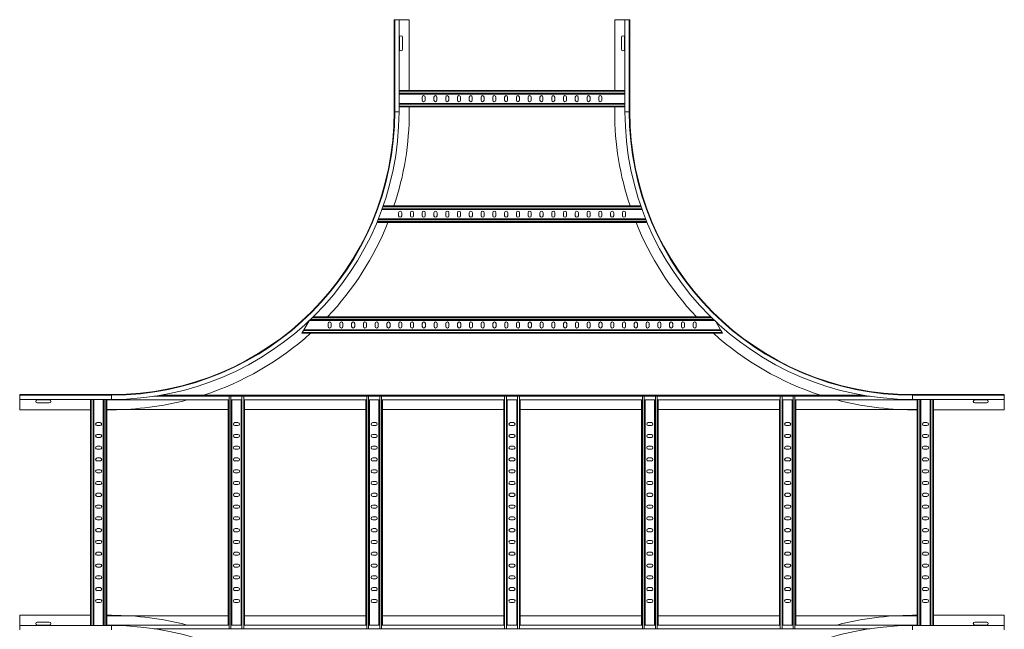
# Model space of a CAD drawing. Header units: millimetres. Extents: x -39 to 18998, y -9084 to 295.
# Tile 18 of 29: x 12263 to 14353, y -4902 to -3610. Entities that reach past the tile are written whole.
import ezdxf

# ---------------------------------------------------------------- set-up
doc = ezdxf.new("R2010")
doc.units = ezdxf.units.MM

msp = doc.modelspace()

# ---------------------------------------------------------------- linework, layer by layer
at = {"color": 7, "linetype": 'Continuous', "lineweight": 15}
for p, q in [((13058.2, -3804.6), (13058.2, -3609.6)), ((13059.3, -3609.6), (13058.2, -3609.6)), ((13059.3, -3609.6), (13059.3, -3804.6)), ((13068.4, -3609.6), (13059.3, -3609.6)), ((13068.4, -3804.6), (13068.4, -3609.6)), ((13090.2, -3609.6), (13068.4, -3609.6)), ((13090.2, -3759.6), (13090.2, -3609.6)), ((13526.2, -3759.6), (13526.2, -3609.6)), ((13526.2, -3609.6), (13548, -3609.6)), ((13548, -3609.6), (13548, -3804.6)), ((13548, -3609.6), (13557.1, -3609.6)), ((13557.1, -3804.6), (13557.1, -3609.6)), ((13557.1, -3609.6), (13558.2, -3609.6)), ((13558.2, -3804.6), (13558.2, -3609.6)), ((13069.5, -3646.8), (13069.5, -3672.3)), ((13076, -3672.3), (13076, -3646.8)), ((13540.5, -3646.8), (13540.5, -3672.3)), ((13547, -3672.3), (13547, -3646.8)), ((13068.4, -3759.6), (13548, -3759.6)), ((13068.4, -3767.1), (13548, -3767.1)), ((13117.5, -3773.8), (13117.5, -3780.3)), ((13124, -3780.3), (13124, -3773.8)), ((13142.5, -3773.8), (13142.5, -3780.3)), ((13149, -3780.3), (13149, -3773.8)), ((13167.5, -3773.8), (13167.5, -3780.3)), ((13174, -3780.3), (13174, -3773.8)), ((13192.5, -3773.8), (13192.5, -3780.3)), ((13199, -3780.3), (13199, -3773.8)), ((13217.5, -3773.8), (13217.5, -3780.3)), ((13224, -3780.3), (13224, -3773.8)), ((13242.5, -3773.8), (13242.5, -3780.3)), ((13249, -3780.3), (13249, -3773.8)), ((13267.5, -3773.8), (13267.5, -3780.3)), ((13274, -3780.3), (13274, -3773.8)), ((13292.5, -3773.8), (13292.5, -3780.3)), ((13299, -3780.3), (13299, -3773.8)), ((13317.5, -3773.8), (13317.5, -3780.3)), ((13324, -3780.3), (13324, -3773.8)), ((13342.5, -3773.8), (13342.5, -3780.3)), ((13349, -3780.3), (13349, -3773.8)), ((13367.5, -3773.8), (13367.5, -3780.3)), ((13374, -3780.3), (13374, -3773.8)), ((13392.5, -3773.8), (13392.5, -3780.3)), ((13399, -3780.3), (13399, -3773.8)), ((13417.5, -3773.8), (13417.5, -3780.3)), ((13424, -3780.3), (13424, -3773.8)), ((13442.5, -3773.8), (13442.5, -3780.3)), ((13449, -3780.3), (13449, -3773.8)), ((13467.5, -3773.8), (13467.5, -3780.3)), ((13474, -3780.3), (13474, -3773.8)), ((13492.5, -3773.8), (13492.5, -3780.3)), ((13499, -3780.3), (13499, -3773.8)), ((13068.4, -3787.1), (13548, -3787.1)), ((13068.4, -3794.6), (13548, -3794.6)), ((13090.2, -3804.6), (13090.2, -3794.6)), ((13526.2, -3804.6), (13526.2, -3794.6)), ((13584.3, -4012.1), (13032.1, -4012.1)), ((13581.7, -4004.6), (13034.7, -4004.6)), ((13592, -4032.1), (13024.4, -4032.1)), ((13067.6, -4018.8), (13067.6, -4025.3)), ((13074.1, -4025.3), (13074.1, -4018.8)), ((13092.6, -4018.8), (13092.6, -4025.3)), ((13099.1, -4025.3), (13099.1, -4018.8)), ((13117.6, -4018.8), (13117.6, -4025.3)), ((13124.1, -4025.3), (13124.1, -4018.8)), ((13142.6, -4018.8), (13142.6, -4025.3)), ((13149.1, -4025.3), (13149.1, -4018.8)), ((13167.6, -4018.8), (13167.6, -4025.3)), ((13174.1, -4025.3), (13174.1, -4018.8)), ((13192.6, -4018.8), (13192.6, -4025.3)), ((13199.1, -4025.3), (13199.1, -4018.8)), ((13217.6, -4018.8), (13217.6, -4025.3)), ((13224.1, -4025.3), (13224.1, -4018.8)), ((13242.6, -4018.8), (13242.6, -4025.3)), ((13249.1, -4025.3), (13249.1, -4018.8)), ((13267.6, -4018.8), (13267.6, -4025.3)), ((13274.1, -4025.3), (13274.1, -4018.8)), ((13292.6, -4018.8), (13292.6, -4025.3)), ((13299.1, -4025.3), (13299.1, -4018.8)), ((13317.6, -4018.8), (13317.6, -4025.3)), ((13324.1, -4025.3), (13324.1, -4018.8)), ((13342.6, -4018.8), (13342.6, -4025.3)), ((13349.1, -4025.3), (13349.1, -4018.8)), ((13367.6, -4018.8), (13367.6, -4025.3)), ((13374.1, -4025.3), (13374.1, -4018.8)), ((13392.6, -4018.8), (13392.6, -4025.3)), ((13399.1, -4025.3), (13399.1, -4018.8)), ((13417.6, -4018.8), (13417.6, -4025.3)), ((13424.1, -4025.3), (13424.1, -4018.8)), ((13442.6, -4018.8), (13442.6, -4025.3)), ((13449.1, -4025.3), (13449.1, -4018.8)), ((13467.6, -4018.8), (13467.6, -4025.3)), ((13474.1, -4025.3), (13474.1, -4018.8)), ((13492.6, -4018.8), (13492.6, -4025.3)), ((13499.1, -4025.3), (13499.1, -4018.8)), ((13517.6, -4018.8), (13517.6, -4025.3)), ((13524.1, -4025.3), (13524.1, -4018.8)), ((13542.6, -4018.8), (13542.6, -4025.3)), ((13549.1, -4025.3), (13549.1, -4018.8)), ((13595, -4039.6), (13021.4, -4039.6)), ((13730.2, -4239.6), (12886.2, -4239.6)), ((12877.4, -4248), (12866.4, -4267.1)), ((13738, -4247.1), (12878.4, -4247.1)), ((12917.8, -4260.3), (12917.8, -4253.8)), ((12924.3, -4253.8), (12924.3, -4260.3)), ((12942.8, -4260.3), (12942.8, -4253.8)), ((12949.3, -4253.8), (12949.3, -4260.3)), ((12967.8, -4260.3), (12967.8, -4253.8)), ((12974.3, -4253.8), (12974.3, -4260.3)), ((12992.8, -4260.3), (12992.8, -4253.8)), ((12999.3, -4253.8), (12999.3, -4260.3)), ((13017.8, -4260.3), (13017.8, -4253.8)), ((13024.3, -4253.8), (13024.3, -4260.3)), ((13042.8, -4260.3), (13042.8, -4253.8)), ((13049.3, -4253.8), (13049.3, -4260.3)), ((13067.8, -4253.8), (13067.8, -4260.3)), ((13074.3, -4260.3), (13074.3, -4253.8)), ((13092.8, -4253.8), (13092.8, -4260.3)), ((13099.3, -4260.3), (13099.3, -4253.8)), ((13117.8, -4253.8), (13117.8, -4260.3)), ((13124.3, -4260.3), (13124.3, -4253.8)), ((13142.8, -4253.8), (13142.8, -4260.3)), ((13149.3, -4260.3), (13149.3, -4253.8)), ((13167.8, -4253.8), (13167.8, -4260.3)), ((13174.3, -4260.3), (13174.3, -4253.8)), ((13192.8, -4253.8), (13192.8, -4260.3)), ((13199.3, -4260.3), (13199.3, -4253.8)), ((13217.8, -4253.8), (13217.8, -4260.3)), ((13224.3, -4260.3), (13224.3, -4253.8)), ((13242.8, -4253.8), (13242.8, -4260.3)), ((13249.3, -4260.3), (13249.3, -4253.8)), ((13267.8, -4253.8), (13267.8, -4260.3)), ((13274.3, -4260.3), (13274.3, -4253.8)), ((13292.8, -4253.8), (13292.8, -4260.3)), ((13299.3, -4260.3), (13299.3, -4253.8)), ((13317.8, -4253.8), (13317.8, -4260.3)), ((13324.3, -4260.3), (13324.3, -4253.8)), ((13342.8, -4253.8), (13342.8, -4260.3)), ((13349.3, -4260.3), (13349.3, -4253.8)), ((13367.8, -4253.8), (13367.8, -4260.3)), ((13374.3, -4260.3), (13374.3, -4253.8)), ((13392.8, -4253.8), (13392.8, -4260.3)), ((13399.3, -4260.3), (13399.3, -4253.8)), ((13417.8, -4253.8), (13417.8, -4260.3)), ((13424.3, -4260.3), (13424.3, -4253.8)), ((13442.8, -4253.8), (13442.8, -4260.3)), ((13449.3, -4260.3), (13449.3, -4253.8)), ((13467.8, -4253.8), (13467.8, -4260.3)), ((13474.3, -4260.3), (13474.3, -4253.8)), ((13492.8, -4253.8), (13492.8, -4260.3)), ((13499.3, -4260.3), (13499.3, -4253.8)), ((13517.8, -4253.8), (13517.8, -4260.3)), ((13524.3, -4260.3), (13524.3, -4253.8)), ((13542.8, -4253.8), (13542.8, -4260.3)), ((13549.3, -4260.3), (13549.3, -4253.8)), ((13567.8, -4260.3), (13567.8, -4253.8)), ((13574.3, -4253.8), (13574.3, -4260.3)), ((13592.8, -4260.3), (13592.8, -4253.8)), ((13599.3, -4253.8), (13599.3, -4260.3)), ((13617.8, -4260.3), (13617.8, -4253.8)), ((13624.3, -4253.8), (13624.3, -4260.3)), ((13642.8, -4260.3), (13642.8, -4253.8)), ((13649.3, -4253.8), (13649.3, -4260.3)), ((13667.8, -4260.3), (13667.8, -4253.8)), ((13674.3, -4253.8), (13674.3, -4260.3)), ((13692.8, -4260.3), (13692.8, -4253.8)), ((13699.3, -4253.8), (13699.3, -4260.3)), ((13750.7, -4267.1), (13740.6, -4249.5)), ((12862.1, -4274.6), (12863.1, -4272.8)), ((13755.1, -4274.6), (12862.1, -4274.6)), ((12863.1, -4272.8), (12865.4, -4268.9)), ((12865.4, -4268.9), (12866.4, -4267.1)), ((13750.7, -4267.1), (12866.4, -4267.1)), ((13750.7, -4267.1), (13751.8, -4268.9)), ((13751.8, -4268.9), (13754, -4272.8)), ((13754, -4272.8), (13755.1, -4274.6)), ((12458.2, -4404.6), (12263.2, -4404.6)), ((12263.2, -4405.7), (12263.2, -4404.6)), ((12458.2, -4405.7), (12263.2, -4405.7)), ((12263.2, -4414.8), (12263.2, -4405.7)), ((14053.6, -4405.8), (12562.8, -4405.8)), ((12706.1, -4408.1), (12707.5, -4408.1)), ((12707.5, -4408.1), (12711.4, -4408.1)), ((12711.4, -4408.1), (12712.8, -4408.1)), ((12733.6, -4408.1), (12735, -4408.1)), ((12735, -4408.1), (12738.9, -4408.1)), ((12738.9, -4408.1), (12740.3, -4408.1)), ((12998.6, -4408.1), (13000, -4408.1)), ((13000, -4408.1), (13003.9, -4408.1)), ((13003.9, -4408.1), (13005.3, -4408.1)), ((13026.1, -4408.1), (13027.5, -4408.1)), ((13027.5, -4408.1), (13031.4, -4408.1)), ((13031.4, -4408.1), (13032.8, -4408.1)), ((13291.1, -4408.1), (13292.5, -4408.1)), ((13292.5, -4408.1), (13296.4, -4408.1)), ((13296.4, -4408.1), (13297.8, -4408.1)), ((13318.6, -4408.1), (13320, -4408.1)), ((13320, -4408.1), (13323.9, -4408.1)), ((13323.9, -4408.1), (13325.3, -4408.1)), ((13583.6, -4408.1), (13585, -4408.1)), ((13585, -4408.1), (13588.9, -4408.1)), ((13588.9, -4408.1), (13590.3, -4408.1)), ((13611.1, -4408.1), (13612.5, -4408.1)), ((13612.5, -4408.1), (13616.4, -4408.1)), ((13616.4, -4408.1), (13617.8, -4408.1)), ((13876.1, -4408.1), (13877.5, -4408.1)), ((13877.5, -4408.1), (13881.4, -4408.1)), ((13881.4, -4408.1), (13882.8, -4408.1)), ((13903.6, -4408.1), (13905, -4408.1)), ((13905, -4408.1), (13908.9, -4408.1)), ((13908.9, -4408.1), (13910.3, -4408.1)), ((14158.2, -4404.6), (14353.2, -4404.6)), ((14353.2, -4405.7), (14158.2, -4405.7)), ((14353.2, -4405.7), (14353.2, -4404.6)), ((14353.2, -4414.8), (14353.2, -4405.7)), ((12263.2, -4414.8), (12458.2, -4414.8)), ((12263.2, -4436.6), (12263.2, -4414.8)), ((12326, -4415.8), (12300.5, -4415.8)), ((12300.5, -4422.3), (12326, -4422.3)), ((12413.2, -4894.3), (12413.2, -4414.8)), ((12420.7, -4894.3), (12420.7, -4414.8)), ((12440.7, -4894.3), (12440.7, -4414.8)), ((12448.2, -4414.8), (12448.2, -4415.8)), ((12448.2, -4893.4), (12448.2, -4415.8)), ((12706.1, -4415.8), (12448.2, -4415.8)), ((12705.7, -4893.4), (12705.7, -4415.8)), ((12733.6, -4415.8), (12712.8, -4415.8)), ((12713.2, -4893.4), (12713.2, -4415.8)), ((12733.2, -4893.4), (12733.2, -4415.8)), ((12998.6, -4415.8), (12740.3, -4415.8)), ((12740.7, -4893.4), (12740.7, -4415.8)), ((12998.2, -4893.4), (12998.2, -4415.8)), ((13026.1, -4415.8), (13005.3, -4415.8)), ((13005.7, -4893.4), (13005.7, -4415.8)), ((13025.7, -4893.4), (13025.7, -4415.8)), ((13291.1, -4415.8), (13032.8, -4415.8)), ((13033.2, -4893.4), (13033.2, -4415.8)), ((13290.7, -4893.4), (13290.7, -4415.8)), ((13318.6, -4415.8), (13297.8, -4415.8)), ((13298.2, -4893.4), (13298.2, -4415.8)), ((13318.2, -4893.4), (13318.2, -4415.8)), ((13583.6, -4415.8), (13325.3, -4415.8)), ((13325.7, -4893.4), (13325.7, -4415.8)), ((13583.2, -4893.4), (13583.2, -4415.8)), ((13611.1, -4415.8), (13590.3, -4415.8)), ((13590.7, -4893.4), (13590.7, -4415.8)), ((13610.7, -4893.4), (13610.7, -4415.8)), ((13876.1, -4415.8), (13617.8, -4415.8)), ((13618.2, -4893.4), (13618.2, -4415.8)), ((13875.7, -4893.4), (13875.7, -4415.8)), ((13903.6, -4415.8), (13882.8, -4415.8)), ((13883.2, -4893.4), (13883.2, -4415.8)), ((13903.2, -4893.4), (13903.2, -4415.8)), ((14168.2, -4415.8), (13910.3, -4415.8)), ((13910.7, -4893.4), (13910.7, -4415.8)), ((14158.2, -4414.8), (14353.2, -4414.8)), ((14168.2, -4414.8), (14168.2, -4415.8)), ((14168.2, -4893.4), (14168.2, -4415.8)), ((14175.7, -4894.3), (14175.7, -4414.8)), ((14195.7, -4894.3), (14195.7, -4414.8)), ((14203.2, -4894.3), (14203.2, -4414.8)), ((14316, -4415.8), (14290.5, -4415.8)), ((14290.5, -4422.3), (14316, -4422.3)), ((14353.2, -4436.6), (14353.2, -4414.8)), ((12413.2, -4436.6), (12263.2, -4436.6)), ((12705.7, -4435.8), (12448.2, -4435.8)), ((12458.2, -4436.6), (12448.2, -4436.6)), ((12998.2, -4435.8), (12740.7, -4435.8)), ((13290.7, -4435.8), (13033.2, -4435.8)), ((13583.2, -4435.8), (13325.7, -4435.8)), ((13875.7, -4435.8), (13618.2, -4435.8)), ((14168.2, -4435.8), (13910.7, -4435.8)), ((14158.2, -4436.6), (14168.2, -4436.6)), ((14203.2, -4436.6), (14353.2, -4436.6)), ((12434, -4463.8), (12427.5, -4463.8)), ((12427.5, -4470.3), (12434, -4470.3)), ((12726.5, -4463.8), (12720, -4463.8)), ((12720, -4470.3), (12726.5, -4470.3)), ((13019, -4463.8), (13012.5, -4463.8)), ((13012.5, -4470.3), (13019, -4470.3)), ((13311.5, -4463.8), (13305, -4463.8)), ((13305, -4470.3), (13311.5, -4470.3)), ((13604, -4463.8), (13597.5, -4463.8)), ((13597.5, -4470.3), (13604, -4470.3)), ((13896.5, -4463.8), (13890, -4463.8)), ((13890, -4470.3), (13896.5, -4470.3)), ((14189, -4463.8), (14182.5, -4463.8)), ((14182.5, -4470.3), (14189, -4470.3)), ((12434, -4488.8), (12427.5, -4488.8)), ((12726.5, -4488.8), (12720, -4488.8)), ((13019, -4488.8), (13012.5, -4488.8)), ((13311.5, -4488.8), (13305, -4488.8)), ((13604, -4488.8), (13597.5, -4488.8)), ((13896.5, -4488.8), (13890, -4488.8)), ((14189, -4488.8), (14182.5, -4488.8)), ((12427.5, -4495.3), (12434, -4495.3)), ((12434, -4513.8), (12427.5, -4513.8)), ((12720, -4495.3), (12726.5, -4495.3)), ((12726.5, -4513.8), (12720, -4513.8)), ((13012.5, -4495.3), (13019, -4495.3)), ((13019, -4513.8), (13012.5, -4513.8)), ((13305, -4495.3), (13311.5, -4495.3)), ((13311.5, -4513.8), (13305, -4513.8)), ((13597.5, -4495.3), (13604, -4495.3)), ((13604, -4513.8), (13597.5, -4513.8)), ((13890, -4495.3), (13896.5, -4495.3)), ((13896.5, -4513.8), (13890, -4513.8)), ((14182.5, -4495.3), (14189, -4495.3)), ((14189, -4513.8), (14182.5, -4513.8)), ((12427.5, -4520.3), (12434, -4520.3)), ((12720, -4520.3), (12726.5, -4520.3)), ((13012.5, -4520.3), (13019, -4520.3)), ((13305, -4520.3), (13311.5, -4520.3)), ((13597.5, -4520.3), (13604, -4520.3)), ((13890, -4520.3), (13896.5, -4520.3)), ((14182.5, -4520.3), (14189, -4520.3)), ((12434, -4538.8), (12427.5, -4538.8)), ((12427.5, -4545.3), (12434, -4545.3)), ((12726.5, -4538.8), (12720, -4538.8)), ((12720, -4545.3), (12726.5, -4545.3)), ((13019, -4538.8), (13012.5, -4538.8)), ((13012.5, -4545.3), (13019, -4545.3)), ((13311.5, -4538.8), (13305, -4538.8)), ((13305, -4545.3), (13311.5, -4545.3)), ((13604, -4538.8), (13597.5, -4538.8)), ((13597.5, -4545.3), (13604, -4545.3)), ((13896.5, -4538.8), (13890, -4538.8)), ((13890, -4545.3), (13896.5, -4545.3)), ((14189, -4538.8), (14182.5, -4538.8)), ((14182.5, -4545.3), (14189, -4545.3)), ((12434, -4563.8), (12427.5, -4563.8)), ((12427.5, -4570.3), (12434, -4570.3)), ((12726.5, -4563.8), (12720, -4563.8)), ((12720, -4570.3), (12726.5, -4570.3)), ((13019, -4563.8), (13012.5, -4563.8)), ((13012.5, -4570.3), (13019, -4570.3)), ((13311.5, -4563.8), (13305, -4563.8)), ((13305, -4570.3), (13311.5, -4570.3)), ((13604, -4563.8), (13597.5, -4563.8)), ((13597.5, -4570.3), (13604, -4570.3)), ((13896.5, -4563.8), (13890, -4563.8)), ((13890, -4570.3), (13896.5, -4570.3)), ((14189, -4563.8), (14182.5, -4563.8)), ((14182.5, -4570.3), (14189, -4570.3)), ((12434, -4588.8), (12427.5, -4588.8)), ((12427.5, -4595.3), (12434, -4595.3)), ((12726.5, -4588.8), (12720, -4588.8)), ((12720, -4595.3), (12726.5, -4595.3)), ((13019, -4588.8), (13012.5, -4588.8)), ((13012.5, -4595.3), (13019, -4595.3)), ((13311.5, -4588.8), (13305, -4588.8)), ((13305, -4595.3), (13311.5, -4595.3)), ((13604, -4588.8), (13597.5, -4588.8)), ((13597.5, -4595.3), (13604, -4595.3)), ((13896.5, -4588.8), (13890, -4588.8)), ((13890, -4595.3), (13896.5, -4595.3)), ((14189, -4588.8), (14182.5, -4588.8)), ((14182.5, -4595.3), (14189, -4595.3)), ((12434, -4613.8), (12427.5, -4613.8)), ((12726.5, -4613.8), (12720, -4613.8)), ((13019, -4613.8), (13012.5, -4613.8)), ((13311.5, -4613.8), (13305, -4613.8)), ((13604, -4613.8), (13597.5, -4613.8)), ((13896.5, -4613.8), (13890, -4613.8)), ((14189, -4613.8), (14182.5, -4613.8)), ((12427.5, -4620.3), (12434, -4620.3)), ((12434, -4638.8), (12427.5, -4638.8)), ((12720, -4620.3), (12726.5, -4620.3)), ((12726.5, -4638.8), (12720, -4638.8)), ((13012.5, -4620.3), (13019, -4620.3)), ((13019, -4638.8), (13012.5, -4638.8)), ((13305, -4620.3), (13311.5, -4620.3)), ((13311.5, -4638.8), (13305, -4638.8)), ((13597.5, -4620.3), (13604, -4620.3)), ((13604, -4638.8), (13597.5, -4638.8)), ((13890, -4620.3), (13896.5, -4620.3)), ((13896.5, -4638.8), (13890, -4638.8)), ((14182.5, -4620.3), (14189, -4620.3)), ((14189, -4638.8), (14182.5, -4638.8)), ((12427.5, -4645.3), (12434, -4645.3)), ((12720, -4645.3), (12726.5, -4645.3)), ((13012.5, -4645.3), (13019, -4645.3)), ((13305, -4645.3), (13311.5, -4645.3)), ((13597.5, -4645.3), (13604, -4645.3)), ((13890, -4645.3), (13896.5, -4645.3)), ((14182.5, -4645.3), (14189, -4645.3)), ((12434, -4663.8), (12427.5, -4663.8)), ((12427.5, -4670.3), (12434, -4670.3)), ((12726.5, -4663.8), (12720, -4663.8)), ((12720, -4670.3), (12726.5, -4670.3)), ((13019, -4663.8), (13012.5, -4663.8)), ((13012.5, -4670.3), (13019, -4670.3)), ((13311.5, -4663.8), (13305, -4663.8)), ((13305, -4670.3), (13311.5, -4670.3)), ((13604, -4663.8), (13597.5, -4663.8)), ((13597.5, -4670.3), (13604, -4670.3)), ((13896.5, -4663.8), (13890, -4663.8)), ((13890, -4670.3), (13896.5, -4670.3)), ((14189, -4663.8), (14182.5, -4663.8)), ((14182.5, -4670.3), (14189, -4670.3)), ((12434, -4688.8), (12427.5, -4688.8)), ((12427.5, -4695.3), (12434, -4695.3)), ((12726.5, -4688.8), (12720, -4688.8)), ((12720, -4695.3), (12726.5, -4695.3)), ((13019, -4688.8), (13012.5, -4688.8)), ((13012.5, -4695.3), (13019, -4695.3)), ((13311.5, -4688.8), (13305, -4688.8)), ((13305, -4695.3), (13311.5, -4695.3)), ((13604, -4688.8), (13597.5, -4688.8)), ((13597.5, -4695.3), (13604, -4695.3)), ((13896.5, -4688.8), (13890, -4688.8)), ((13890, -4695.3), (13896.5, -4695.3)), ((14189, -4688.8), (14182.5, -4688.8)), ((14182.5, -4695.3), (14189, -4695.3)), ((12434, -4713.8), (12427.5, -4713.8)), ((12427.5, -4720.3), (12434, -4720.3)), ((12726.5, -4713.8), (12720, -4713.8)), ((12720, -4720.3), (12726.5, -4720.3)), ((13019, -4713.8), (13012.5, -4713.8)), ((13012.5, -4720.3), (13019, -4720.3)), ((13311.5, -4713.8), (13305, -4713.8)), ((13305, -4720.3), (13311.5, -4720.3)), ((13604, -4713.8), (13597.5, -4713.8)), ((13597.5, -4720.3), (13604, -4720.3)), ((13896.5, -4713.8), (13890, -4713.8)), ((13890, -4720.3), (13896.5, -4720.3)), ((14189, -4713.8), (14182.5, -4713.8)), ((14182.5, -4720.3), (14189, -4720.3)), ((12434, -4738.8), (12427.5, -4738.8)), ((12726.5, -4738.8), (12720, -4738.8)), ((13019, -4738.8), (13012.5, -4738.8)), ((13311.5, -4738.8), (13305, -4738.8)), ((13604, -4738.8), (13597.5, -4738.8)), ((13896.5, -4738.8), (13890, -4738.8)), ((14189, -4738.8), (14182.5, -4738.8)), ((12427.5, -4745.3), (12434, -4745.3)), ((12434, -4763.8), (12427.5, -4763.8)), ((12720, -4745.3), (12726.5, -4745.3)), ((12726.5, -4763.8), (12720, -4763.8)), ((13012.5, -4745.3), (13019, -4745.3)), ((13019, -4763.8), (13012.5, -4763.8)), ((13305, -4745.3), (13311.5, -4745.3)), ((13311.5, -4763.8), (13305, -4763.8)), ((13597.5, -4745.3), (13604, -4745.3)), ((13604, -4763.8), (13597.5, -4763.8)), ((13890, -4745.3), (13896.5, -4745.3)), ((13896.5, -4763.8), (13890, -4763.8)), ((14182.5, -4745.3), (14189, -4745.3)), ((14189, -4763.8), (14182.5, -4763.8)), ((12427.5, -4770.3), (12434, -4770.3)), ((12720, -4770.3), (12726.5, -4770.3)), ((13012.5, -4770.3), (13019, -4770.3)), ((13305, -4770.3), (13311.5, -4770.3)), ((13597.5, -4770.3), (13604, -4770.3)), ((13890, -4770.3), (13896.5, -4770.3)), ((14182.5, -4770.3), (14189, -4770.3)), ((12434, -4788.8), (12427.5, -4788.8)), ((12427.5, -4795.3), (12434, -4795.3)), ((12726.5, -4788.8), (12720, -4788.8)), ((12720, -4795.3), (12726.5, -4795.3)), ((13019, -4788.8), (13012.5, -4788.8)), ((13012.5, -4795.3), (13019, -4795.3)), ((13311.5, -4788.8), (13305, -4788.8)), ((13305, -4795.3), (13311.5, -4795.3)), ((13604, -4788.8), (13597.5, -4788.8)), ((13597.5, -4795.3), (13604, -4795.3)), ((13896.5, -4788.8), (13890, -4788.8)), ((13890, -4795.3), (13896.5, -4795.3)), ((14189, -4788.8), (14182.5, -4788.8)), ((14182.5, -4795.3), (14189, -4795.3)), ((12434, -4813.8), (12427.5, -4813.8)), ((12427.5, -4820.3), (12434, -4820.3)), ((12726.5, -4813.8), (12720, -4813.8)), ((12720, -4820.3), (12726.5, -4820.3)), ((13019, -4813.8), (13012.5, -4813.8)), ((13012.5, -4820.3), (13019, -4820.3)), ((13311.5, -4813.8), (13305, -4813.8)), ((13305, -4820.3), (13311.5, -4820.3)), ((13604, -4813.8), (13597.5, -4813.8)), ((13597.5, -4820.3), (13604, -4820.3)), ((13896.5, -4813.8), (13890, -4813.8)), ((13890, -4820.3), (13896.5, -4820.3)), ((14189, -4813.8), (14182.5, -4813.8)), ((14182.5, -4820.3), (14189, -4820.3)), ((12434, -4838.8), (12427.5, -4838.8)), ((12427.5, -4845.3), (12434, -4845.3)), ((12726.5, -4838.8), (12720, -4838.8)), ((12720, -4845.3), (12726.5, -4845.3)), ((13019, -4838.8), (13012.5, -4838.8)), ((13012.5, -4845.3), (13019, -4845.3)), ((13311.5, -4838.8), (13305, -4838.8)), ((13305, -4845.3), (13311.5, -4845.3)), ((13604, -4838.8), (13597.5, -4838.8)), ((13597.5, -4845.3), (13604, -4845.3)), ((13896.5, -4838.8), (13890, -4838.8)), ((13890, -4845.3), (13896.5, -4845.3)), ((14189, -4838.8), (14182.5, -4838.8)), ((14182.5, -4845.3), (14189, -4845.3)), ((12413.2, -4872.6), (12263.2, -4872.6)), ((12263.2, -4872.6), (12263.2, -4894.3)), ((12326, -4886.8), (12300.5, -4886.8)), ((12458.2, -4872.6), (12448.2, -4872.6)), ((12448.2, -4873.4), (12705.7, -4873.4)), ((12740.7, -4873.4), (12998.2, -4873.4)), ((13033.2, -4873.4), (13290.7, -4873.4)), ((13325.7, -4873.4), (13583.2, -4873.4)), ((13618.2, -4873.4), (13875.7, -4873.4)), ((13910.7, -4873.4), (14168.2, -4873.4)), ((14158.2, -4872.6), (14168.2, -4872.6)), ((14203.2, -4872.6), (14353.2, -4872.6)), ((14316, -4886.8), (14290.5, -4886.8)), ((14353.2, -4872.6), (14353.2, -4894.3)), ((12458.2, -4894.3), (12263.2, -4894.3)), ((12263.2, -4894.3), (12263.2, -4903.4)), ((12300.5, -4893.3), (12326, -4893.3)), ((12448.2, -4894.3), (12448.2, -4893.4)), ((12448.2, -4893.4), (12706.1, -4893.4)), ((12706.1, -4901.1), (12707.5, -4901.1)), ((12707.5, -4901.1), (12711.4, -4901.1)), ((12711.4, -4901.1), (12712.8, -4901.1)), ((12712.8, -4893.4), (12733.6, -4893.4)), ((12733.6, -4901.1), (12735, -4901.1)), ((12735, -4901.1), (12738.9, -4901.1)), ((12738.9, -4901.1), (12740.3, -4901.1)), ((12740.3, -4893.4), (12998.6, -4893.4)), ((12998.6, -4901.1), (13000, -4901.1)), ((13000, -4901.1), (13003.9, -4901.1)), ((13003.9, -4901.1), (13005.3, -4901.1)), ((13005.3, -4893.4), (13026.1, -4893.4)), ((13026.1, -4901.1), (13027.5, -4901.1)), ((13027.5, -4901.1), (13031.4, -4901.1)), ((13031.4, -4901.1), (13032.8, -4901.1)), ((13032.8, -4893.4), (13291.1, -4893.4)), ((13291.1, -4901.1), (13292.5, -4901.1)), ((13292.5, -4901.1), (13296.4, -4901.1)), ((13296.4, -4901.1), (13297.8, -4901.1)), ((13297.8, -4893.4), (13318.6, -4893.4)), ((13318.6, -4901.1), (13320, -4901.1)), ((13320, -4901.1), (13323.9, -4901.1)), ((13323.9, -4901.1), (13325.3, -4901.1)), ((13325.3, -4893.4), (13583.6, -4893.4)), ((13583.6, -4901.1), (13585, -4901.1)), ((13585, -4901.1), (13588.9, -4901.1)), ((13588.9, -4901.1), (13590.3, -4901.1)), ((13590.3, -4893.4), (13611.1, -4893.4)), ((13611.1, -4901.1), (13612.5, -4901.1)), ((13612.5, -4901.1), (13616.4, -4901.1)), ((13616.4, -4901.1), (13617.8, -4901.1)), ((13617.8, -4893.4), (13876.1, -4893.4)), ((13876.1, -4901.1), (13877.5, -4901.1)), ((13877.5, -4901.1), (13881.4, -4901.1)), ((13881.4, -4901.1), (13882.8, -4901.1)), ((13882.8, -4893.4), (13903.6, -4893.4)), ((13903.6, -4901.1), (13905, -4901.1)), ((13905, -4901.1), (13908.9, -4901.1)), ((13908.9, -4901.1), (13910.3, -4901.1)), ((13910.3, -4893.4), (14168.2, -4893.4)), ((14353.2, -4894.3), (14158.2, -4894.3)), ((14168.2, -4894.3), (14168.2, -4893.4)), ((14290.5, -4893.3), (14316, -4893.3)), ((14353.2, -4894.3), (14353.2, -4903.4))]:
    msp.add_line(p, q, dxfattribs=at)
at = {"color": 8, "linetype": 'Continuous', "lineweight": 0}
for p, q in [((13068.4, -3761.4), (13548, -3761.4)), ((13068.4, -3765.3), (13548, -3765.3)), ((13068.4, -3788.9), (13548, -3788.9)), ((13068.4, -3792.8), (13548, -3792.8)), ((13059.3, -3804.6), (13058.2, -3804.6)), ((13068.4, -3804.6), (13059.3, -3804.6)), ((13548, -3804.6), (13557.1, -3804.6)), ((13557.1, -3804.6), (13558.2, -3804.6)), ((13583.7, -4010.3), (13032.7, -4010.3)), ((13582.3, -4006.4), (13034.1, -4006.4)), ((13594.3, -4037.8), (13022.1, -4037.8)), ((13592.7, -4033.9), (13023.7, -4033.9)), ((13732.1, -4241.4), (12884.3, -4241.4)), ((13736.1, -4245.3), (12880.3, -4245.3)), ((13754, -4272.8), (12863.1, -4272.8)), ((13751.8, -4268.9), (12865.4, -4268.9)), ((12458.2, -4405.7), (12458.2, -4404.6)), ((12458.2, -4414.8), (12458.2, -4405.7)), ((12706.1, -4408.2), (12547.9, -4408.2)), ((12707.5, -4901.1), (12707.5, -4408.1)), ((12711.4, -4901.1), (12711.4, -4408.1)), ((12733.6, -4408.2), (12712.8, -4408.2)), ((12735, -4901.1), (12735, -4408.1)), ((12738.9, -4901.1), (12738.9, -4408.1)), ((12998.6, -4408.2), (12740.3, -4408.2)), ((13000, -4901.1), (13000, -4408.1)), ((13003.9, -4901.1), (13003.9, -4408.1)), ((13026.1, -4408.2), (13005.3, -4408.2)), ((13027.5, -4901.1), (13027.5, -4408.1)), ((13031.4, -4901.1), (13031.4, -4408.1)), ((13291.1, -4408.2), (13032.8, -4408.2)), ((13292.5, -4901.1), (13292.5, -4408.1)), ((13296.4, -4901.1), (13296.4, -4408.1)), ((13318.6, -4408.2), (13297.8, -4408.2)), ((13320, -4901.1), (13320, -4408.1)), ((13323.9, -4901.1), (13323.9, -4408.1)), ((13583.6, -4408.2), (13325.3, -4408.2)), ((13585, -4901.1), (13585, -4408.1)), ((13588.9, -4901.1), (13588.9, -4408.1)), ((13611.1, -4408.2), (13590.3, -4408.2)), ((13612.5, -4901.1), (13612.5, -4408.1)), ((13616.4, -4901.1), (13616.4, -4408.1)), ((13876.1, -4408.2), (13617.8, -4408.2)), ((13877.5, -4901.1), (13877.5, -4408.1)), ((13881.4, -4901.1), (13881.4, -4408.1)), ((13903.6, -4408.2), (13882.8, -4408.2)), ((13905, -4901.1), (13905, -4408.1)), ((13908.9, -4901.1), (13908.9, -4408.1)), ((14068.5, -4408.2), (13910.3, -4408.2)), ((14158.2, -4405.7), (14158.2, -4404.6)), ((14158.2, -4414.8), (14158.2, -4405.7)), ((12415, -4894.3), (12415, -4414.8)), ((12418.9, -4894.3), (12418.9, -4414.8)), ((12442.5, -4894.3), (12442.5, -4414.8)), ((12446.4, -4894.3), (12446.4, -4414.8)), ((14170, -4894.3), (14170, -4414.8)), ((14173.9, -4894.3), (14173.9, -4414.8)), ((14197.5, -4894.3), (14197.5, -4414.8)), ((14201.4, -4894.3), (14201.4, -4414.8)), ((12458.2, -4894.3), (12458.2, -4903.4)), ((12547.9, -4901), (12706.1, -4901)), ((12712.8, -4901), (12733.6, -4901)), ((12740.3, -4901), (12998.6, -4901)), ((13005.3, -4901), (13026.1, -4901)), ((13032.8, -4901), (13291.1, -4901)), ((13297.8, -4901), (13318.6, -4901)), ((13325.3, -4901), (13583.6, -4901)), ((13590.3, -4901), (13611.1, -4901)), ((13617.8, -4901), (13876.1, -4901)), ((13882.8, -4901), (13903.6, -4901)), ((13910.3, -4901), (14068.5, -4901)), ((14158.2, -4894.3), (14158.2, -4903.4))]:
    msp.add_line(p, q, dxfattribs=at)
at = {"color": 7, "linetype": 'Continuous', "lineweight": 15}
for centre, radius, start, end in [((13072.7, -3646.8), 3.25, 0, 180), ((13543.7, -3646.8), 3.25, 0, 180), ((13072.7, -3672.3), 3.25, 180, 0), ((13543.7, -3672.3), 3.25, 180, 0), ((13120.7, -3773.8), 3.25, 0, 180), ((13120.7, -3780.3), 3.25, 180, 0), ((13145.7, -3773.8), 3.25, 0, 180), ((13145.7, -3780.3), 3.25, 180, 0), ((13170.7, -3773.8), 3.25, 0, 180), ((13170.7, -3780.3), 3.25, 180, 0), ((13195.7, -3773.8), 3.25, 0, 180), ((13195.7, -3780.3), 3.25, 180, 0), ((13220.7, -3773.8), 3.25, 0, 180), ((13220.7, -3780.3), 3.25, 180, 0), ((13245.7, -3773.8), 3.25, 0, 180), ((13245.7, -3780.3), 3.25, 180, 0), ((13270.7, -3773.8), 3.25, 0, 180), ((13270.7, -3780.3), 3.25, 180, 0), ((13295.7, -3773.8), 3.25, 0, 180), ((13295.7, -3780.3), 3.25, 180, 0), ((13320.7, -3773.8), 3.25, 0, 180), ((13320.7, -3780.3), 3.25, 180, 0), ((13345.7, -3773.8), 3.25, 0, 180), ((13345.7, -3780.3), 3.25, 180, 0), ((13370.7, -3773.8), 3.25, 0, 180), ((13370.7, -3780.3), 3.25, 180, 0), ((13395.7, -3773.8), 3.25, 0, 180), ((13395.7, -3780.3), 3.25, 180, 0), ((13420.7, -3773.8), 3.25, 0, 180), ((13420.7, -3780.3), 3.25, 180, 0), ((13445.7, -3773.8), 3.25, 360, 180), ((13445.7, -3780.3), 3.25, 180, 0), ((13470.7, -3773.8), 3.25, 0, 180), ((13470.7, -3780.3), 3.25, 180, 0), ((13495.7, -3773.8), 3.25, 0, 180), ((13495.7, -3780.3), 3.25, 180, 0), ((12458.2, -3804.6), 601.1, 270, 0), ((12458.2, -3804.6), 610.2, 270, 0), ((12458.2, -3804.6), 600, 270, 0), ((12458.2, -3804.6), 632, 341.5513, 0), ((14158.2, -3804.6), 632, 180, 198.4487), ((14158.2, -3804.6), 610.2, 180, 270), ((14158.2, -3804.6), 601.1, 180, 270), ((14158.2, -3804.6), 600, 180, 270), ((13070.8, -4018.8), 3.25, 0, 180), ((13070.8, -4025.3), 3.25, 180, 0), ((13095.8, -4018.8), 3.25, 0, 180), ((13095.8, -4025.3), 3.25, 180, 0), ((13120.8, -4018.8), 3.25, 0, 180), ((13120.8, -4025.3), 3.25, 180, 0), ((13145.8, -4018.8), 3.25, 0, 180), ((13145.8, -4025.3), 3.25, 180, 0), ((13170.8, -4018.8), 3.25, 0, 180), ((13170.8, -4025.3), 3.25, 180, 0), ((13195.8, -4018.8), 3.25, 0, 180), ((13195.8, -4025.3), 3.25, 180, 0), ((13220.8, -4018.8), 3.25, 0, 180), ((13220.8, -4025.3), 3.25, 180, 0), ((13245.8, -4018.8), 3.25, 0, 180), ((13245.8, -4025.3), 3.25, 180, 0), ((13270.8, -4018.8), 3.25, 0, 180), ((13270.8, -4025.3), 3.25, 180, 0), ((13295.8, -4018.8), 3.25, 0, 180), ((13295.8, -4025.3), 3.25, 180, 0), ((13320.8, -4018.8), 3.25, 0, 180), ((13320.8, -4025.3), 3.25, 180, 0), ((13345.8, -4018.8), 3.25, 0, 180), ((13345.8, -4025.3), 3.25, 180, 0), ((13370.8, -4018.8), 3.25, 0, 180), ((13370.8, -4025.3), 3.25, 180, 0), ((13395.8, -4018.8), 3.25, 0, 180), ((13395.8, -4025.3), 3.25, 180, 0), ((13420.8, -4018.8), 3.25, 0, 180), ((13420.8, -4025.3), 3.25, 180, 0), ((13445.8, -4018.8), 3.25, 0, 180), ((13445.8, -4025.3), 3.25, 180, 0), ((13470.8, -4018.8), 3.25, 0, 180), ((13470.8, -4025.3), 3.25, 180, 0), ((13495.8, -4018.8), 3.25, 0, 180), ((13495.8, -4025.3), 3.25, 180, 0), ((13520.8, -4018.8), 3.25, 0, 180), ((13520.8, -4025.3), 3.25, 180, 0), ((13545.8, -4018.8), 3.25, 0, 180), ((13545.8, -4025.3), 3.25, 180, 0), ((12458.2, -3804.6), 632, 316.505, 338.1711), ((14158.2, -3804.6), 632, 201.8289, 223.495), ((12921.1, -4253.8), 3.25, 0, 180), ((12921.1, -4260.3), 3.25, 180, 0), ((12946.1, -4253.8), 3.25, 0, 180), ((12946.1, -4260.3), 3.25, 180, 0), ((12971.1, -4253.8), 3.25, 0, 180), ((12971.1, -4260.3), 3.25, 180, 0), ((12996.1, -4253.8), 3.25, 0, 180), ((12996.1, -4260.3), 3.25, 180, 0), ((13021.1, -4253.8), 3.25, 0, 180), ((13021.1, -4260.3), 3.25, 180, 0), ((13046.1, -4253.8), 3.25, 0, 180), ((13046.1, -4260.3), 3.25, 180, 0), ((13071.1, -4253.8), 3.25, 0, 180), ((13071.1, -4260.3), 3.25, 180, 0), ((13096.1, -4253.8), 3.25, 0, 180), ((13096.1, -4260.3), 3.25, 180, 0), ((13121.1, -4253.8), 3.25, 0, 180), ((13121.1, -4260.3), 3.25, 180, 0), ((13146.1, -4253.8), 3.25, 0, 180), ((13146.1, -4260.3), 3.25, 180, 0), ((13171.1, -4253.8), 3.25, 0, 180), ((13171.1, -4260.3), 3.25, 180, 0), ((13196.1, -4253.8), 3.25, 0, 180), ((13196.1, -4260.3), 3.25, 180, 0), ((13221.1, -4253.8), 3.25, 0, 180), ((13221.1, -4260.3), 3.25, 180, 0), ((13246.1, -4253.8), 3.25, 0, 180), ((13246.1, -4260.3), 3.25, 180, 0), ((13271.1, -4253.8), 3.25, 0, 180), ((13271.1, -4260.3), 3.25, 180, 0), ((13296.1, -4253.8), 3.25, 0, 180), ((13296.1, -4260.3), 3.25, 180, 0), ((13321.1, -4253.8), 3.25, 0, 180), ((13321.1, -4260.3), 3.25, 180, 0), ((13346.1, -4253.8), 3.25, 0, 180), ((13346.1, -4260.3), 3.25, 180, 0), ((13371.1, -4253.8), 3.25, 0, 180), ((13371.1, -4260.3), 3.25, 180, 0), ((13396.1, -4253.8), 3.25, 0, 180), ((13396.1, -4260.3), 3.25, 180, 0), ((13421.1, -4253.8), 3.25, 0, 180), ((13421.1, -4260.3), 3.25, 180, 0), ((13446.1, -4253.8), 3.25, 0, 180), ((13446.1, -4260.3), 3.25, 180, 0), ((13471.1, -4253.8), 3.25, 0, 180), ((13471.1, -4260.3), 3.25, 180, 0), ((13496.1, -4253.8), 3.25, 0, 180), ((13496.1, -4260.3), 3.25, 180, 0), ((13521.1, -4253.8), 3.25, 0, 180), ((13521.1, -4260.3), 3.25, 180, 0), ((13546.1, -4253.8), 3.25, 0, 180), ((13546.1, -4260.3), 3.25, 180, 0), ((13571.1, -4253.8), 3.25, 0, 180), ((13571.1, -4260.3), 3.25, 180, 0), ((13596.1, -4253.8), 3.25, 0, 180), ((13596.1, -4260.3), 3.25, 180, 0), ((13621.1, -4253.8), 3.25, 0, 180), ((13621.1, -4260.3), 3.25, 180, 0), ((13646.1, -4253.8), 3.25, 0, 180), ((13646.1, -4260.3), 3.25, 180, 0), ((13671.1, -4253.8), 3.25, 0, 180), ((13671.1, -4260.3), 3.25, 180, 0), ((13696.1, -4253.8), 3.25, 0, 180), ((13696.1, -4260.3), 3.25, 180, 0), ((12458.2, -3804.6), 632, 287.9612, 311.9549), ((14158.2, -3804.6), 632, 228.0451, 252.0388), ((12300.5, -4419.1), 3.25, 90, 270), ((12326, -4419.1), 3.25, 270, 90), ((12458.2, -3804.6), 632, 270, 284.7404), ((14158.2, -3804.6), 632, 255.2596, 270), ((14290.5, -4419.1), 3.25, 90, 270), ((14316, -4419.1), 3.25, 270, 90), ((12427.5, -4467.1), 3.25, 90, 270), ((12434, -4467.1), 3.25, 270, 90), ((12720, -4467.1), 3.25, 90, 270), ((12726.5, -4467.1), 3.25, 270, 90), ((13012.5, -4467.1), 3.25, 90, 270), ((13019, -4467.1), 3.25, 270, 90), ((13305, -4467.1), 3.25, 90, 270), ((13311.5, -4467.1), 3.25, 270, 90), ((13597.5, -4467.1), 3.25, 90, 270), ((13604, -4467.1), 3.25, 270, 90), ((13890, -4467.1), 3.25, 90, 270), ((13896.5, -4467.1), 3.25, 270, 90), ((14182.5, -4467.1), 3.25, 90, 270), ((14189, -4467.1), 3.25, 270, 90), ((12427.5, -4492.1), 3.25, 90, 270), ((12434, -4492.1), 3.25, 270, 90), ((12720, -4492.1), 3.25, 90, 270), ((12726.5, -4492.1), 3.25, 270, 90), ((13012.5, -4492.1), 3.25, 90, 270), ((13019, -4492.1), 3.25, 270, 90), ((13305, -4492.1), 3.25, 90, 270), ((13311.5, -4492.1), 3.25, 270, 90), ((13597.5, -4492.1), 3.25, 90, 270), ((13604, -4492.1), 3.25, 270, 90), ((13890, -4492.1), 3.25, 90, 270), ((13896.5, -4492.1), 3.25, 270, 90), ((14182.5, -4492.1), 3.25, 90, 270), ((14189, -4492.1), 3.25, 270, 90), ((12427.5, -4517.1), 3.25, 90, 270), ((12434, -4517.1), 3.25, 270, 90), ((12720, -4517.1), 3.25, 90, 270), ((12726.5, -4517.1), 3.25, 270, 90), ((13012.5, -4517.1), 3.25, 90, 270), ((13019, -4517.1), 3.25, 270, 90), ((13305, -4517.1), 3.25, 90, 270), ((13311.5, -4517.1), 3.25, 270, 90), ((13597.5, -4517.1), 3.25, 90, 270), ((13604, -4517.1), 3.25, 270, 90), ((13890, -4517.1), 3.25, 90, 270), ((13896.5, -4517.1), 3.25, 270, 90), ((14182.5, -4517.1), 3.25, 90, 270), ((14189, -4517.1), 3.25, 270, 90), ((12427.5, -4542.1), 3.25, 90, 270), ((12434, -4542.1), 3.25, 270, 90), ((12720, -4542.1), 3.25, 90, 270), ((12726.5, -4542.1), 3.25, 270, 90), ((13012.5, -4542.1), 3.25, 90, 270), ((13019, -4542.1), 3.25, 270, 90), ((13305, -4542.1), 3.25, 90, 270), ((13311.5, -4542.1), 3.25, 270, 90), ((13597.5, -4542.1), 3.25, 90, 270), ((13604, -4542.1), 3.25, 270, 90), ((13890, -4542.1), 3.25, 90, 270), ((13896.5, -4542.1), 3.25, 270, 90), ((14182.5, -4542.1), 3.25, 90, 270), ((14189, -4542.1), 3.25, 270, 90), ((12427.5, -4567.1), 3.25, 90, 270), ((12434, -4567.1), 3.25, 270, 90), ((12720, -4567.1), 3.25, 90, 270), ((12726.5, -4567.1), 3.25, 270, 90), ((13012.5, -4567.1), 3.25, 90, 270), ((13019, -4567.1), 3.25, 270, 90), ((13305, -4567.1), 3.25, 90, 270), ((13311.5, -4567.1), 3.25, 270, 90), ((13597.5, -4567.1), 3.25, 90, 270), ((13604, -4567.1), 3.25, 270, 90), ((13890, -4567.1), 3.25, 90, 270), ((13896.5, -4567.1), 3.25, 270, 90), ((14182.5, -4567.1), 3.25, 90, 270), ((14189, -4567.1), 3.25, 270, 90), ((12427.5, -4592.1), 3.25, 90, 270), ((12434, -4592.1), 3.25, 270, 90), ((12720, -4592.1), 3.25, 90, 270), ((12726.5, -4592.1), 3.25, 270, 90), ((13012.5, -4592.1), 3.25, 90, 270), ((13019, -4592.1), 3.25, 270, 90), ((13305, -4592.1), 3.25, 90, 270), ((13311.5, -4592.1), 3.25, 270, 90), ((13597.5, -4592.1), 3.25, 90, 270), ((13604, -4592.1), 3.25, 270, 90), ((13890, -4592.1), 3.25, 90, 270), ((13896.5, -4592.1), 3.25, 270, 90), ((14182.5, -4592.1), 3.25, 90, 270), ((14189, -4592.1), 3.25, 270, 90), ((12427.5, -4617.1), 3.25, 90, 270), ((12434, -4617.1), 3.25, 270, 90), ((12720, -4617.1), 3.25, 90, 270), ((12726.5, -4617.1), 3.25, 270, 90), ((13012.5, -4617.1), 3.25, 90, 270), ((13019, -4617.1), 3.25, 270, 90), ((13305, -4617.1), 3.25, 90, 270), ((13311.5, -4617.1), 3.25, 270, 90), ((13597.5, -4617.1), 3.25, 90, 270), ((13604, -4617.1), 3.25, 270, 90), ((13890, -4617.1), 3.25, 90, 270), ((13896.5, -4617.1), 3.25, 270, 90), ((14182.5, -4617.1), 3.25, 90, 270), ((14189, -4617.1), 3.25, 270, 90), ((12427.5, -4642.1), 3.25, 90, 270), ((12434, -4642.1), 3.25, 270, 90), ((12720, -4642.1), 3.25, 90, 270), ((12726.5, -4642.1), 3.25, 270, 90), ((13012.5, -4642.1), 3.25, 90, 270), ((13019, -4642.1), 3.25, 270, 90), ((13305, -4642.1), 3.25, 90, 270), ((13311.5, -4642.1), 3.25, 270, 90), ((13597.5, -4642.1), 3.25, 90, 270), ((13604, -4642.1), 3.25, 270, 90), ((13890, -4642.1), 3.25, 90, 270), ((13896.5, -4642.1), 3.25, 270, 90), ((14182.5, -4642.1), 3.25, 90, 270), ((14189, -4642.1), 3.25, 270, 90), ((12427.5, -4667.1), 3.25, 90, 270), ((12434, -4667.1), 3.25, 270, 90), ((12720, -4667.1), 3.25, 90, 270), ((12726.5, -4667.1), 3.25, 270, 90), ((13012.5, -4667.1), 3.25, 90, 270), ((13019, -4667.1), 3.25, 270, 90), ((13305, -4667.1), 3.25, 90, 270), ((13311.5, -4667.1), 3.25, 270, 90), ((13597.5, -4667.1), 3.25, 90, 270), ((13604, -4667.1), 3.25, 270, 90), ((13890, -4667.1), 3.25, 90, 270), ((13896.5, -4667.1), 3.25, 270, 90), ((14182.5, -4667.1), 3.25, 90, 270), ((14189, -4667.1), 3.25, 270, 90), ((12427.5, -4692.1), 3.25, 90, 270), ((12434, -4692.1), 3.25, 270, 90), ((12720, -4692.1), 3.25, 90, 270), ((12726.5, -4692.1), 3.25, 270, 90), ((13012.5, -4692.1), 3.25, 90, 270), ((13019, -4692.1), 3.25, 270, 90), ((13305, -4692.1), 3.25, 90, 270), ((13311.5, -4692.1), 3.25, 270, 90), ((13597.5, -4692.1), 3.25, 90, 270), ((13604, -4692.1), 3.25, 270, 90), ((13890, -4692.1), 3.25, 90, 270), ((13896.5, -4692.1), 3.25, 270, 90), ((14182.5, -4692.1), 3.25, 90, 270), ((14189, -4692.1), 3.25, 270, 90), ((12427.5, -4717.1), 3.25, 90, 270), ((12434, -4717.1), 3.25, 270, 90), ((12720, -4717.1), 3.25, 90, 270), ((12726.5, -4717.1), 3.25, 270, 90), ((13012.5, -4717.1), 3.25, 90, 270), ((13019, -4717.1), 3.25, 270, 90), ((13305, -4717.1), 3.25, 90, 270), ((13311.5, -4717.1), 3.25, 270, 90), ((13597.5, -4717.1), 3.25, 90, 270), ((13604, -4717.1), 3.25, 270, 90), ((13890, -4717.1), 3.25, 90, 270), ((13896.5, -4717.1), 3.25, 270, 90), ((14182.5, -4717.1), 3.25, 90, 270), ((14189, -4717.1), 3.25, 270, 90), ((12427.5, -4742.1), 3.25, 90, 270), ((12434, -4742.1), 3.25, 270, 90), ((12720, -4742.1), 3.25, 90, 270), ((12726.5, -4742.1), 3.25, 270, 90), ((13012.5, -4742.1), 3.25, 90, 270), ((13019, -4742.1), 3.25, 270, 90), ((13305, -4742.1), 3.25, 90, 270), ((13311.5, -4742.1), 3.25, 270, 90), ((13597.5, -4742.1), 3.25, 90, 270), ((13604, -4742.1), 3.25, 270, 90), ((13890, -4742.1), 3.25, 90, 270), ((13896.5, -4742.1), 3.25, 270, 90), ((14182.5, -4742.1), 3.25, 90, 270), ((14189, -4742.1), 3.25, 270, 90), ((12427.5, -4767.1), 3.25, 90, 270), ((12434, -4767.1), 3.25, 270, 90), ((12720, -4767.1), 3.25, 90, 270), ((12726.5, -4767.1), 3.25, 270, 90), ((13012.5, -4767.1), 3.25, 90, 270), ((13019, -4767.1), 3.25, 270, 90), ((13305, -4767.1), 3.25, 90, 270), ((13311.5, -4767.1), 3.25, 270, 90), ((13597.5, -4767.1), 3.25, 90, 270), ((13604, -4767.1), 3.25, 270, 90), ((13890, -4767.1), 3.25, 90, 270), ((13896.5, -4767.1), 3.25, 270, 90), ((14182.5, -4767.1), 3.25, 90, 270), ((14189, -4767.1), 3.25, 270, 90), ((12427.5, -4792.1), 3.25, 90, 270), ((12434, -4792.1), 3.25, 270, 90), ((12720, -4792.1), 3.25, 90, 270), ((12726.5, -4792.1), 3.25, 270, 90), ((13012.5, -4792.1), 3.25, 90, 270), ((13019, -4792.1), 3.25, 270, 90), ((13305, -4792.1), 3.25, 90, 270), ((13311.5, -4792.1), 3.25, 270, 90), ((13597.5, -4792.1), 3.25, 90, 270), ((13604, -4792.1), 3.25, 270, 90), ((13890, -4792.1), 3.25, 90, 270), ((13896.5, -4792.1), 3.25, 270, 90), ((14182.5, -4792.1), 3.25, 90, 270), ((14189, -4792.1), 3.25, 270, 90), ((12427.5, -4817.1), 3.25, 90, 270), ((12434, -4817.1), 3.25, 270, 90), ((12720, -4817.1), 3.25, 90, 270), ((12726.5, -4817.1), 3.25, 270, 90), ((13012.5, -4817.1), 3.25, 90, 270), ((13019, -4817.1), 3.25, 270, 90), ((13305, -4817.1), 3.25, 90, 270), ((13311.5, -4817.1), 3.25, 270, 90), ((13597.5, -4817.1), 3.25, 90, 270), ((13604, -4817.1), 3.25, 270, 90), ((13890, -4817.1), 3.25, 90, 270), ((13896.5, -4817.1), 3.25, 270, 90), ((14182.5, -4817.1), 3.25, 90, 270), ((14189, -4817.1), 3.25, 270, 90), ((12427.5, -4842.1), 3.25, 90, 270), ((12434, -4842.1), 3.25, 270, 90), ((12720, -4842.1), 3.25, 90, 270), ((12726.5, -4842.1), 3.25, 270, 90), ((13012.5, -4842.1), 3.25, 90, 270), ((13019, -4842.1), 3.25, 270, 90), ((13305, -4842.1), 3.25, 90, 270), ((13311.5, -4842.1), 3.25, 270, 90), ((13597.5, -4842.1), 3.25, 90, 270), ((13604, -4842.1), 3.25, 270, 90), ((13890, -4842.1), 3.25, 90, 270), ((13896.5, -4842.1), 3.25, 270, 90), ((14182.5, -4842.1), 3.25, 90, 270), ((14189, -4842.1), 3.25, 270, 90), ((12300.5, -4890.1), 3.25, 90, 270), ((12326, -4890.1), 3.25, 270, 90), ((12458.2, -5504.6), 632, 75.2596, 90), ((14158.2, -5504.6), 632, 90, 104.7404), ((14290.5, -4890.1), 3.25, 90, 270), ((14316, -4890.1), 3.25, 270, 90), ((12458.2, -5504.6), 610.2, 0, 90), ((14158.2, -5504.6), 610.2, 90, 180)]:
    msp.add_arc(centre, radius, start, end, dxfattribs=at)

doc.saveas('drawing.dxf')
